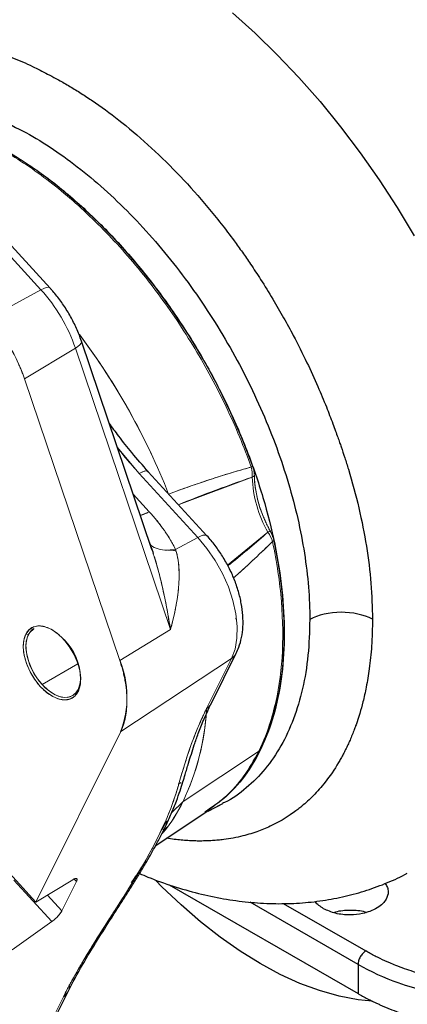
# Model space of a CAD drawing. Header units: inches. Extents: x 0.3 to 34.1, y 0.2 to 21.7.
# Tile 33 of 36: x 29.1 to 30.1, y 16.7 to 19.3. Entities that reach past the tile are written whole.
import ezdxf

# ---------------------------------------------------------------- set-up
doc = ezdxf.new("R2010")
doc.units = ezdxf.units.IN
doc.header["$MEASUREMENT"] = 0

msp = doc.modelspace()

# ---------------------------------------------------------------- linework, layer by layer
at = {"color": 144, "linetype": 'Continuous', "lineweight": 18}
for p, q in [((28.7924, 18.9751), (29.1153, 18.6225)), ((28.9748, 18.5457), (29.1153, 18.6225)), ((29.2081, 18.4652), (29.0712, 18.3822)), ((29.2081, 18.4652), (29.4642, 17.7073)), ((29.0712, 18.3822), (29.3273, 17.6242)), ((29.3209, 18.1987), (29.3795, 18.1278)), ((29.3795, 18.1278), (29.5375, 17.9552)), ((29.4871, 18.0436), (29.684, 18.1177)), ((29.3639, 18.0715), (29.4068, 18.0246)), ((29.4068, 18.0246), (29.3841, 18.0152)), ((29.396, 18.0202), (29.3997, 18.0204)), ((29.3979, 18.021), (29.4016, 18.0199)), ((29.4273, 17.9992), (29.4303, 18.0004)), ((29.7264, 17.9692), (29.6179, 17.8802)), ((29.4779, 17.9227), (29.5375, 17.9552)), ((29.5375, 17.9552), (29.4779, 17.9227)), ((29.4743, 17.9201), (29.4722, 17.9205)), ((29.6411, 17.7416), (29.6402, 17.7354)), ((29.0813, 17.6929), (29.0745, 17.6944)), ((29.3273, 17.6242), (29.4642, 17.7073)), ((29.1186, 17.5589), (29.2148, 17.6145)), ((29.6283, 17.6293), (29.33, 17.4321)), ((29.5612, 17.4942), (29.6283, 17.6293)), ((29.2157, 17.5403), (29.216, 17.5458)), ((29.33, 17.4321), (29.1021, 16.9731)), ((29.7011, 17.3786), (29.4981, 17.2444)), ((29.4862, 17.291), (29.4845, 17.291)), ((29.4655, 17.2125), (29.4981, 17.2444)), ((29.4981, 17.2444), (29.4675, 17.2145)), ((29.4441, 17.1694), (29.4401, 17.1683)), ((29.4401, 17.1683), (29.4441, 17.1694)), ((29.4477, 17.1698), (29.4411, 17.1579)), ((29.4519, 17.1797), (29.4477, 17.1698)), ((29.4522, 17.1716), (29.4494, 17.1708)), ((29.4494, 17.1708), (29.4522, 17.1716)), ((29.452, 17.1737), (29.4539, 17.1743)), ((29.0134, 17.07), (29.1021, 16.9731)), ((29.0428, 17.0319), (29.1449, 16.9204)), ((29.1021, 16.9731), (29.201, 17.0333)), ((29.2108, 17.0282), (29.172, 16.9499)), ((29.2108, 17.0282), (29.2046, 17.035)), ((29.172, 16.9499), (29.1333, 16.9921)), ((29.1449, 16.9204), (29.0383, 16.8447)), ((29.1759, 16.7182), (29.1088, 16.5831)), ((29.1759, 16.7182), (29.1883, 16.7323))]:
    msp.add_line(p, q, dxfattribs=at)
at = {"color": 7, "linetype": 'Continuous', "lineweight": 25}
for p, q in [((29.1401, 18.627), (28.8172, 18.9796)), ((29.414, 17.9231), (29.2246, 18.4838)), ((29.5623, 17.9597), (29.4043, 18.1323)), ((29.5741, 17.5085), (29.6412, 17.6436)), ((29.2224, 17.5727), (29.2224, 17.5768)), ((29.4866, 17.2923), (29.4924, 17.2956)), ((29.4243, 17.1257), (29.5652, 17.2195)), ((29.5658, 17.2183), (29.6046, 17.2385)), ((29.596, 17.2335), (29.5904, 17.2311)), ((29.4536, 17.1738), (29.4518, 17.1734)), ((29.212, 17.036), (29.212, 17.036)), ((29.4607, 17.0198), (29.9688, 16.7265)), ((29.9688, 16.8049), (29.9688, 16.7265)), ((29.1216, 16.5973), (29.1887, 16.7325))]:
    msp.add_line(p, q, dxfattribs=at)
at = {"color": 8, "linetype": 'Continuous', "lineweight": 25}
for p, q in [((29.9688, 16.8049), (29.6781, 16.9727)), ((29.7676, 16.9694), (29.9894, 16.8413))]:
    msp.add_line(p, q, dxfattribs=at)
at = {"color": 8, "linetype": 'Continuous', "lineweight": 25, "flags": 128}
msp.add_lwpolyline([(29.6311, 19.3684), (29.6919, 19.3137), (29.7516, 19.2555), (29.8099, 19.1939), (29.8667, 19.1292), (29.9217, 19.0617), (29.9747, 18.9915), (30.0256, 18.9189), (30.0741, 18.8442), (30.12, 18.7677)], dxfattribs=at)
at = {"color": 144, "linetype": 'Continuous', "lineweight": 18, "flags": 128}
for points in [[(29.6849, 18.1471), (29.6572, 18.2194), (29.6259, 18.2912), (29.5912, 18.3622), (29.5534, 18.4318), (29.5125, 18.4998), (29.4689, 18.5658), (29.4228, 18.6293), (29.3744, 18.69), (29.3241, 18.7476), (29.272, 18.8018), (29.2186, 18.8523), (29.164, 18.8987), (29.1086, 18.9409), (29.0527, 18.9786), (28.9966, 19.0115), (28.9406, 19.0396), (28.885, 19.0626), (28.8302, 19.0804)], [(29.1153, 18.6225), (29.1228, 18.6261), (29.1293, 18.6283), (29.1346, 18.629), (29.1385, 18.6282), (29.1401, 18.627)], [(29.1401, 18.627), (29.1385, 18.6282), (29.1346, 18.629), (29.1293, 18.6283), (29.1228, 18.6261), (29.1153, 18.6225)], [(29.2081, 18.4652), (29.215, 18.4698), (29.2202, 18.4743), (29.2235, 18.4783), (29.2248, 18.4819), (29.2246, 18.4838)], [(29.2246, 18.4838), (29.2248, 18.4819), (29.2235, 18.4783), (29.2202, 18.4743), (29.215, 18.4698), (29.2081, 18.4652)], [(29.4043, 18.1323), (29.4027, 18.1335), (29.3988, 18.1343), (29.3935, 18.1336), (29.387, 18.1314), (29.3795, 18.1278)], [(29.4068, 18.0246), (29.3913, 18.0171), (29.3831, 18.014)], [(29.5375, 17.9552), (29.545, 17.9588), (29.5515, 17.961), (29.5568, 17.9617), (29.5607, 17.9609), (29.5623, 17.9597)], [(29.5623, 17.9597), (29.5607, 17.9609), (29.5568, 17.9617), (29.5515, 17.961), (29.545, 17.9588), (29.5375, 17.9552)], [(29.6283, 17.6293), (29.6377, 17.6545), (29.6429, 17.6835), (29.6436, 17.7156), (29.64, 17.7499), (29.632, 17.7857), (29.6199, 17.822), (29.604, 17.858), (29.5846, 17.8928), (29.5623, 17.9254), (29.5375, 17.9552)], [(29.5375, 17.9552), (29.5623, 17.9254), (29.5846, 17.8928), (29.604, 17.858), (29.6199, 17.822), (29.632, 17.7857), (29.64, 17.7499), (29.6436, 17.7156), (29.6429, 17.6835), (29.6377, 17.6545), (29.6283, 17.6293)], [(29.7047, 17.3817), (29.7261, 17.4312), (29.7434, 17.4848), (29.7564, 17.5423), (29.7651, 17.6032), (29.7693, 17.6672), (29.7691, 17.734), (29.7645, 17.8031), (29.7555, 17.8742), (29.7421, 17.9468)], [(29.2157, 17.5403), (29.2069, 17.5281), (29.195, 17.5204), (29.1807, 17.5176), (29.1645, 17.5198), (29.1474, 17.5268), (29.1301, 17.5384), (29.1137, 17.554), (29.0987, 17.5727), (29.0862, 17.5937), (29.0765, 17.6158), (29.0703, 17.6381), (29.0679, 17.6593), (29.0693, 17.6783), (29.0745, 17.6944)], [(29.0745, 17.6944), (29.0833, 17.7065), (29.0952, 17.7142), (29.1095, 17.717), (29.1257, 17.7149), (29.1428, 17.7078), (29.1601, 17.6962), (29.1766, 17.6806), (29.1915, 17.6619), (29.2041, 17.6409), (29.2137, 17.6188), (29.2199, 17.5966), (29.2223, 17.5754), (29.2209, 17.5563), (29.2157, 17.5403)], [(29.1186, 17.5589), (29.1034, 17.5783), (29.0908, 17.6), (29.0815, 17.6229), (29.0762, 17.6455), (29.075, 17.6667), (29.0782, 17.6851), (29.0854, 17.6996), (29.0963, 17.7095), (29.0965, 17.7096)], [(29.0813, 17.6929), (29.0761, 17.6763), (29.0751, 17.6564), (29.0783, 17.6343), (29.0857, 17.6114), (29.0967, 17.5889), (29.1107, 17.5682), (29.127, 17.5505), (29.1445, 17.5368), (29.1622, 17.5279), (29.1791, 17.5242), (29.1943, 17.5262), (29.2068, 17.5335), (29.216, 17.5458)], [(29.0965, 17.7096), (29.0904, 17.7052), (29.0813, 17.6929)], [(29.2223, 17.5748), (29.2222, 17.572), (29.2191, 17.5536), (29.2119, 17.5391), (29.201, 17.5292), (29.187, 17.5245), (29.1708, 17.5254), (29.1534, 17.5317), (29.1356, 17.5431), (29.1186, 17.5589)], [(29.216, 17.5458), (29.2212, 17.5624), (29.2223, 17.5748)]]:
    msp.add_lwpolyline(points, dxfattribs=at)
at = {"color": 7, "linetype": 'Continuous', "lineweight": 25, "flags": 128}
msp.add_lwpolyline([(30.007, 16.7057), (29.9688, 16.7099), (29.9177, 16.7198), (29.8655, 16.7345), (29.8125, 16.7541), (29.7589, 16.7783), (29.705, 16.8072), (29.6512, 16.8405), (29.5976, 16.8781), (29.5446, 16.9198), (29.4924, 16.9653), (29.4412, 17.0145), (29.4247, 17.0314)], dxfattribs=at)
at = {"color": 144, "linetype": 'Continuous', "lineweight": 18}
for centre, radius, start, end in [((28.7821, 18.32), 0.4501, 18.8295, 42.2343), ((28.6282, 18.2311), 0.4681, 18.8295, 42.2343), ((27.7393, 17.3934), 1.8489, 21.5388, 36.8373), ((27.7402, 17.3939), 1.8479, 21.5346, 36.8045), ((30.005, 18.1291), 0.3212, 182.0301, 209.8356), ((30.005, 18.1291), 0.3212, 182.0301, 209.8356), ((30.0121, 18.1332), 0.3225, 182.032, 209.8336), ((29.0635, 17.5701), 0.159, 2.4053, 43.5887), ((29.6086, 17.6599), 0.0364, 302.8271, 333.4299), ((29.6086, 17.6599), 0.0364, 302.8277, 333.3781), ((29.0828, 17.5735), 0.1396, 1.3383, 23.699), ((29.0859, 17.5248), 0.2611, 339.1954, 22.3874), ((29.5415, 17.5248), 0.0364, 302.8277, 333.3781), ((28.89, 17.5319), 0.6726, 334.6916, 356.5511), ((28.8821, 17.5339), 0.6807, 334.83, 356.2385), ((29.3313, 17.5613), 0.4144, 311.6452, 334.3129), ((29.6905, 17.3948), 0.0193, 303.3286, 317.3956), ((29.0975, 17.4405), 0.446, 320.5899, 333.921), ((29.096, 17.4413), 0.4477, 321.3392, 333.9034), ((29.1563, 16.7485), 0.0361, 302.8054, 358.9998)]:
    msp.add_arc(centre, radius, start, end, dxfattribs=at)
at = {"color": 7, "linetype": 'Continuous', "lineweight": 25}
for points, knots in [([(28.4712, 19.1511), (28.4789, 19.1602), (28.4979, 19.1829), (28.5335, 19.2144), (28.5701, 19.2401), (28.6024, 19.2578), (28.6274, 19.2692), (28.6532, 19.2789), (28.6797, 19.2868), (28.7202, 19.2958), (28.7762, 19.3019), (28.8354, 19.2993), (28.8806, 19.2931), (28.9105, 19.2875), (28.9391, 19.2808), (28.9663, 19.2732), (28.992, 19.2651), (29.0161, 19.2566), (29.0494, 19.2437), (29.0884, 19.2266), (29.1273, 19.207), (29.1532, 19.193), (29.1706, 19.1833), (29.1857, 19.1747), (29.201, 19.1656), (29.2163, 19.1561), (29.2316, 19.1464), (29.2469, 19.1363), (29.281, 19.1131), (29.337, 19.0713), (29.4137, 19.0054), (29.4912, 18.9289), (29.5655, 18.8453), (29.6202, 18.7754), (29.6576, 18.7236), (29.6815, 18.6888), (29.7091, 18.647), (29.7389, 18.5987), (29.7681, 18.5484), (29.7991, 18.4913), (29.8302, 18.4295), (29.8595, 18.365), (29.8825, 18.3101), (29.8979, 18.2701), (29.9079, 18.2429), (29.914, 18.226), (29.9189, 18.2118), (29.9253, 18.1934), (29.9334, 18.1694), (29.9507, 18.1143), (29.9723, 18.0343), (29.9925, 17.9314), (30.0053, 17.8308), (30.0069, 17.7671), (30.0077, 17.7352)], [0, 0, 0, 0, 0.019517, 0.048686, 0.080246, 0.09601, 0.111686, 0.127273, 0.142771, 0.158178, 0.19628, 0.233795, 0.249341, 0.264073, 0.277992, 0.291098, 0.303392, 0.314876, 0.325548, 0.350718, 0.369772, 0.380137, 0.386996, 0.39413, 0.401266, 0.408404, 0.415544, 0.422685, 0.429828, 0.463511, 0.501813, 0.540136, 0.578467, 0.616793, 0.62957, 0.642345, 0.658827, 0.679329, 0.698538, 0.716457, 0.743657, 0.767229, 0.787177, 0.803505, 0.810615, 0.816732, 0.821858, 0.825991, 0.836728, 0.84786, 0.885833, 0.923856, 0.961915, 1, 1, 1, 1]), ([(29.0843, 19.041), (29.1337, 19.0125), (29.1831, 18.9784), (29.2799, 18.9003), (29.3274, 18.8563), (29.4187, 18.7599), (29.4625, 18.7077), (29.5446, 18.5969), (29.583, 18.5384), (29.6528, 18.4175), (29.6843, 18.355), (29.7392, 18.2285), (29.7626, 18.1645), (29.8004, 18.0373), (29.8148, 17.9741), (29.8341, 17.8511), (29.8389, 17.7913), (29.8389, 17.7343)], [0, 0, 0, 0, 0.125, 0.125, 0.25, 0.25, 0.375, 0.375, 0.5, 0.5, 0.625, 0.625, 0.75, 0.75, 0.875, 0.875, 1, 1, 1, 1]), ([(29.0181, 18.9999), (29.0509, 18.9795), (29.1165, 18.9387), (29.2133, 18.8598), (29.3067, 18.7695), (29.3952, 18.668), (29.4772, 18.5573), (29.5514, 18.4394), (29.6164, 18.3162), (29.6713, 18.1898), (29.7149, 18.0625), (29.7466, 17.9363), (29.7658, 17.8134), (29.7723, 17.696), (29.7658, 17.5861), (29.7466, 17.4855), (29.7149, 17.3958), (29.6711, 17.3191), (29.6189, 17.2572), (29.5768, 17.2289), (29.5569, 17.2155)], [0, 0, 0, 0, 0.055891, 0.111781, 0.167672, 0.223563, 0.279453, 0.335344, 0.391235, 0.447125, 0.503016, 0.558907, 0.614797, 0.670688, 0.726579, 0.78247, 0.83836, 0.894251, 0.950142, 1, 1, 1, 1]), ([(29.2246, 18.4838), (29.2225, 18.4898), (29.2164, 18.5069), (29.2039, 18.5346), (29.1865, 18.5661), (29.1667, 18.5954), (29.1507, 18.6153), (29.1417, 18.6252), (29.1401, 18.627)], [0, 0, 0, 0, 0.115402, 0.328528, 0.541296, 0.754258, 0.956661, 1, 1, 1, 1]), ([(29.4043, 18.1323), (29.3893, 18.1493), (29.3616, 18.1806), (29.3273, 18.2246), (29.3077, 18.2513), (29.2992, 18.2629)], [0, 0, 0, 0, 0.403033, 0.740933, 1, 1, 1, 1]), ([(29.6412, 17.6436), (29.6435, 17.6488), (29.6496, 17.6622), (29.6559, 17.6857), (29.6596, 17.7144), (29.6593, 17.745), (29.6552, 17.7772), (29.6474, 17.8099), (29.6361, 17.8426), (29.6217, 17.8745), (29.6043, 17.9051), (29.5846, 17.934), (29.5697, 17.9512), (29.5623, 17.9597)], [0, 0, 0, 0, 0.057088, 0.145966, 0.237424, 0.331877, 0.427893, 0.524054, 0.61985, 0.715284, 0.810559, 0.905965, 1, 1, 1, 1]), ([(29.4119, 17.9295), (29.4121, 17.9291), (29.4141, 17.9241), (29.416, 17.9178), (29.4177, 17.912)], [0, 0, 0, 0, 0.084072, 1, 1, 1, 1]), ([(29.1884, 16.7321), (29.2009, 16.7558), (29.2244, 16.8005), (29.2655, 16.8678), (29.3028, 16.9267), (29.3346, 16.9762), (29.3599, 17.0159), (29.38, 17.0482), (29.3959, 17.0749), (29.4097, 17.099), (29.4235, 17.1239), (29.4373, 17.1499), (29.4523, 17.1801), (29.4667, 17.2117), (29.4797, 17.2435), (29.4897, 17.2719), (29.4971, 17.2956), (29.503, 17.3151), (29.508, 17.3318), (29.5135, 17.3501), (29.5201, 17.3718), (29.5285, 17.3983), (29.5392, 17.4286), (29.5535, 17.4652), (29.5667, 17.4932), (29.5738, 17.5081)], [0, 0, 0, 0, 0.088377, 0.166284, 0.23324, 0.28905, 0.333514, 0.367007, 0.399263, 0.425445, 0.450001, 0.486025, 0.521494, 0.563927, 0.609517, 0.649627, 0.683969, 0.712615, 0.73563, 0.759838, 0.798367, 0.836746, 0.883145, 0.937567, 1, 1, 1, 1]), ([(29.4538, 17.1922), (29.4526, 17.1898), (29.4489, 17.1823), (29.4447, 17.1759), (29.4418, 17.1715)], [0, 0, 0, 0, 0.317041, 1, 1, 1, 1]), ([(29.3809, 17.05), (29.3883, 17.0468), (29.4182, 17.0337), (29.471, 17.0155), (29.5389, 16.9957), (29.6064, 16.9814), (29.6732, 16.9722), (29.739, 16.9681), (29.8033, 16.9692), (29.8659, 16.9752), (29.9265, 16.9861), (29.9851, 17.0016), (30.0411, 17.0221), (30.0798, 17.0386), (30.099, 17.0495), (30.1012, 17.0507)], [0, 0, 0, 0, 0.030914, 0.124278, 0.216919, 0.308531, 0.398839, 0.487645, 0.574847, 0.660453, 0.74456, 0.827342, 0.909022, 0.989858, 1, 1, 1, 1]), ([(30.0421, 17.0231), (30.0442, 17.0196), (30.0487, 17.0123), (30.0509, 16.9979), (30.0468, 16.9828), (30.0355, 16.9683), (30.0208, 16.9569), (30.0019, 16.9479), (29.9777, 16.9409), (29.9523, 16.9379), (29.9275, 16.9391), (29.9018, 16.9433), (29.8863, 16.9505), (29.8762, 16.9551)], [0, 0, 0, 0, 0.0673756, 0.1419292, 0.2619602, 0.3393023, 0.428036, 0.5167499, 0.5940853, 0.7141427, 0.7886909, 0.8612883, 1, 1, 1, 1]), ([(29.8762, 16.9551), (29.8673, 16.9609), (29.8581, 16.9669), (29.8541, 16.9745), (29.8539, 16.9749)], [0, 0, 0, 0, 0.950713, 1, 1, 1, 1]), ([(29.9035, 16.9446), (29.9054, 16.9454), (29.9181, 16.9505), (29.9481, 16.9518), (29.9775, 16.9507), (29.9897, 16.9458), (29.991, 16.9452)], [0, 0, 0, 0, 0.074524, 0.51088, 0.947235, 1, 1, 1, 1]), ([(29.9894, 16.8413), (29.9867, 16.8397), (29.984, 16.8374), (29.979, 16.832), (29.9767, 16.8289), (29.9729, 16.8221), (29.9713, 16.8186), (29.9693, 16.8115), (29.9688, 16.8081), (29.9688, 16.8049)], [0, 0, 0, 0, 0.25, 0.25, 0.5, 0.5, 0.75, 0.75, 1, 1, 1, 1]), ([(30.8083, 16.841), (30.8059, 16.8397), (30.8005, 16.8368), (30.7913, 16.832), (30.7802, 16.8265), (30.7639, 16.8188), (30.745, 16.8105), (30.7224, 16.8015), (30.7039, 16.7948), (30.6875, 16.7893), (30.6627, 16.7814), (30.6236, 16.7706), (30.5692, 16.7591), (30.5121, 16.7507), (30.462, 16.7462), (30.4226, 16.7446), (30.393, 16.7442), (30.365, 16.7447), (30.3381, 16.7459), (30.3088, 16.7479), (30.2704, 16.7518), (30.2211, 16.7593), (30.1677, 16.7708), (30.1256, 16.7827), (30.0936, 16.7935), (30.0725, 16.8015), (30.0506, 16.8105), (30.032, 16.819), (30.0146, 16.8276), (30.0016, 16.8344), (29.9934, 16.8391), (29.9894, 16.8413)], [0, 0, 0, 0, 0.010703, 0.0239884, 0.0399107, 0.0585563, 0.0922455, 0.1170913, 0.1480404, 0.163485, 0.1789203, 0.2407177, 0.3049196, 0.3691079, 0.4345679, 0.4725966, 0.5000461, 0.5328292, 0.5655276, 0.5898699, 0.6309936, 0.695603, 0.7593592, 0.8211515, 0.8520174, 0.8829486, 0.9052469, 0.9414701, 0.9618148, 0.9813495, 1, 1, 1, 1]), ([(30.8289, 16.804), (30.7928, 16.7843), (30.7521, 16.7667), (30.6516, 16.7327), (30.5868, 16.7182), (30.4783, 16.7053), (30.4359, 16.7028), (30.3723, 16.7029), (30.3512, 16.7036), (30.2966, 16.707), (30.2633, 16.7107), (30.1789, 16.7245), (30.129, 16.7371), (30.0404, 16.7681), (30.0029, 16.7852), (29.9688, 16.8049)], [-0.001964, -0.001964, -0.001964, -0.001964, 0.233262, 0.233262, 0.493546, 0.493546, 0.656223, 0.656223, 0.757897, 0.757897, 0.961243, 0.961243, 1.286598, 1.286598, 1.5165, 1.5165, 1.5165, 1.5165]), ([(29.9688, 16.7265), (29.9713, 16.725), (29.9764, 16.7221), (29.9843, 16.7178), (29.9922, 16.7136), (30.0003, 16.7095), (30.0085, 16.7054), (30.0168, 16.7015), (30.0252, 16.6976), (30.0337, 16.6938), (30.0424, 16.6901), (30.0512, 16.6865), (30.0734, 16.6776), (30.1102, 16.6646), (30.1636, 16.6496), (30.2192, 16.6376), (30.2766, 16.6287), (30.3351, 16.6229), (30.3943, 16.6204), (30.4537, 16.6211), (30.5127, 16.6251), (30.5707, 16.6323), (30.6273, 16.6426), (30.682, 16.656), (30.7227, 16.6687), (30.7506, 16.6788), (30.767, 16.6851), (30.7831, 16.6918), (30.7987, 16.6987), (30.8141, 16.7059), (30.824, 16.711), (30.8289, 16.7135)], [0, 0, 0, 0, 0.0113913, 0.0227675, 0.034132, 0.0454882, 0.0568395, 0.0681893, 0.079541, 0.090898, 0.1022636, 0.1136413, 0.1250345, 0.1875233, 0.2500236, 0.3125124, 0.3750127, 0.4375015, 0.5000018, 0.5624906, 0.6249909, 0.6874797, 0.74998, 0.8124688, 0.8749691, 0.8958409, 0.9166714, 0.9374817, 0.9582926, 0.9791251, 1, 1, 1, 1])]:
    msp.add_open_spline(points, degree=3, knots=knots, dxfattribs=at)
at = {"color": 8, "linetype": 'Continuous', "lineweight": 25}
for points, knots in [([(28.5553, 19.0952), (28.5908, 19.1113), (28.6632, 19.1441), (28.7941, 19.1467), (28.9361, 19.1169), (29.0349, 19.0663), (29.0843, 19.041)], [0, 0, 0, 0, 0.2428815, 0.4952544, 0.7476272, 1, 1, 1, 1]), ([(30.0077, 17.7352), (30.0072, 17.7108), (30.0063, 17.665), (29.9999, 17.6042), (29.9917, 17.5543), (29.9828, 17.5144), (29.9744, 17.4837), (29.9676, 17.4624), (29.9628, 17.4488), (29.9602, 17.4417), (29.9572, 17.4336), (29.9531, 17.4233), (29.9473, 17.4095), (29.9414, 17.3963), (29.9353, 17.3837), (29.9291, 17.3716), (29.9228, 17.36), (29.9075, 17.3335), (29.8837, 17.2987), (29.85, 17.2604), (29.8279, 17.2399), (29.8166, 17.2306), (29.8154, 17.2296), (29.8139, 17.2283), (29.8093, 17.2247), (29.8001, 17.2175), (29.7843, 17.2063), (29.7626, 17.1927), (29.7346, 17.1778), (29.6996, 17.163), (29.6568, 17.1498), (29.6199, 17.1428), (29.5923, 17.1397), (29.5769, 17.1385), (29.561, 17.1377), (29.5446, 17.1374), (29.5278, 17.1377), (29.5104, 17.1385), (29.4926, 17.1399), (29.4736, 17.1418), (29.4604, 17.144), (29.4535, 17.1451)], [0, 0, 0, 0, 0.062497, 0.117158, 0.163979, 0.20296, 0.234101, 0.257401, 0.269729, 0.277646, 0.280474, 0.296258, 0.311739, 0.326917, 0.341791, 0.356361, 0.370629, 0.384593, 0.455953, 0.511926, 0.560594, 0.561994, 0.563854, 0.566175, 0.568955, 0.584677, 0.607757, 0.638195, 0.675991, 0.721141, 0.773645, 0.833499, 0.850447, 0.867723, 0.885328, 0.903262, 0.921525, 0.940117, 0.959037, 0.978288, 1, 1, 1, 1]), ([(29.8389, 17.7343), (29.838, 17.7016), (29.8361, 17.6363), (29.8208, 17.5468), (29.7965, 17.465), (29.7628, 17.3926), (29.7204, 17.33), (29.6689, 17.2797), (29.6298, 17.2495), (29.6061, 17.2397), (29.6044, 17.239)], [0, 0, 0, 0, 0.1411997, 0.2823994, 0.4235992, 0.5647989, 0.7059986, 0.8471983, 0.988398, 1, 1, 1, 1])]:
    msp.add_open_spline(points, degree=3, knots=knots, dxfattribs=at)
at = {"color": 144, "linetype": 'Continuous', "lineweight": 18}
for points, knots in [([(29.6813, 18.1447), (29.6619, 18.1991), (29.6393, 18.2534), (29.5885, 18.3603), (29.5602, 18.4129), (29.4989, 18.515), (29.4658, 18.5644), (29.3957, 18.6588), (29.3586, 18.7037), (29.2817, 18.7878), (29.2418, 18.8269), (29.1602, 18.8981), (29.1185, 18.9303), (29.0346, 18.9869), (28.9923, 19.0113), (28.9083, 19.0515), (28.8667, 19.0674), (28.8259, 19.0788)], [0, 0, 0, 0, 0.125, 0.125, 0.25, 0.25, 0.375, 0.375, 0.5, 0.5, 0.625, 0.625, 0.75, 0.75, 0.875, 0.875, 1, 1, 1, 1]), ([(28.8259, 19.0788), (28.8667, 19.0674), (28.9083, 19.0515), (28.9923, 19.0113), (29.0346, 18.9869), (29.1185, 18.9303), (29.1602, 18.8981), (29.2418, 18.8269), (29.2817, 18.7878), (29.3586, 18.7037), (29.3957, 18.6588), (29.4658, 18.5644), (29.4989, 18.515), (29.5602, 18.4129), (29.5885, 18.3603), (29.6393, 18.2534), (29.6619, 18.1991), (29.6813, 18.1447)], [0, 0, 0, 0, 0.125, 0.125, 0.25, 0.25, 0.375, 0.375, 0.5, 0.5, 0.625, 0.625, 0.75, 0.75, 0.875, 0.875, 1, 1, 1, 1]), ([(29.6849, 18.1471), (29.6719, 18.1815), (29.6456, 18.251), (29.5962, 18.355), (29.5391, 18.4589), (29.4742, 18.5605), (29.4022, 18.6581), (29.3248, 18.749), (29.2432, 18.8318), (29.1591, 18.9043), (29.0869, 18.9582), (29.0431, 18.9836), (29.028, 18.9923)], [0, 0, 0, 0, 0.098699, 0.199617, 0.30261, 0.408667, 0.515619, 0.623289, 0.73095, 0.837903, 0.943967, 1, 1, 1, 1]), ([(28.9748, 18.5457), (28.9762, 18.5441), (28.9792, 18.5409), (28.9835, 18.5359), (28.9878, 18.5308), (28.9921, 18.5256), (28.9963, 18.5204), (29.0004, 18.515), (29.0079, 18.505), (29.0185, 18.4899), (29.0314, 18.4692), (29.0433, 18.4478), (29.0522, 18.4296), (29.0587, 18.415), (29.0632, 18.4041), (29.0674, 18.3932), (29.0699, 18.3858), (29.0712, 18.3822)], [0, 0, 0, 0, 0.035492, 0.070933, 0.106342, 0.141743, 0.177156, 0.212605, 0.248111, 0.374032, 0.500006, 0.625927, 0.751902, 0.813975, 0.875938, 0.937907, 1, 1, 1, 1]), ([(29.3795, 18.1278), (29.3674, 18.1413), (29.3475, 18.1635), (29.3292, 18.1866), (29.322, 18.1957)], [0, 0, 0, 0, 0.605617, 1, 1, 1, 1]), ([(29.6813, 18.1447), (29.6627, 18.1397), (29.644, 18.1343), (29.6069, 18.123), (29.5884, 18.1171), (29.5328, 18.0987), (29.4959, 18.0857), (29.4591, 18.0722)], [0, 0, 0, 0, 0.25, 0.25, 0.5, 0.5, 1, 1, 1, 1]), ([(29.4591, 18.0722), (29.4687, 18.0757), (29.4875, 18.0825), (29.5151, 18.0924), (29.5418, 18.1016), (29.5675, 18.1103), (29.5922, 18.1183), (29.6159, 18.1258), (29.6386, 18.1327), (29.6603, 18.139), (29.6744, 18.1428), (29.6813, 18.1447)], [0, 0, 0, 0, 0.129717, 0.254768, 0.375159, 0.490894, 0.60198, 0.708425, 0.810237, 0.907425, 1, 1, 1, 1]), ([(29.6898, 18.1217), (29.6897, 18.1227), (29.6897, 18.1247), (29.6894, 18.1278), (29.6891, 18.1309), (29.6885, 18.1344), (29.6876, 18.1384), (29.6864, 18.1427), (29.6854, 18.1456), (29.6849, 18.1471)], [0, 0, 0, 0, 0.124945, 0.249642, 0.374527, 0.500035, 0.66712, 0.833428, 1, 1, 1, 1]), ([(29.3795, 18.1278), (29.3849, 18.1302), (29.3957, 18.1351), (29.4034, 18.1351), (29.4041, 18.1323), (29.4042, 18.1321)], [0, 0, 0, 0, 0.487823, 0.97468, 1, 1, 1, 1]), ([(29.487, 18.0441), (29.5152, 18.0554), (29.5806, 18.0816), (29.6465, 18.1046), (29.684, 18.1177)], [0, 0, 0, 0, 0.431566, 1, 1, 1, 1]), ([(29.7323, 17.9727), (29.7312, 17.9748), (29.729, 17.9788), (29.7258, 17.985), (29.7228, 17.9911), (29.7199, 17.9974), (29.7171, 18.0036), (29.7126, 18.0142), (29.7068, 18.0292), (29.7007, 18.0485), (29.6959, 18.0676), (29.693, 18.0833), (29.6913, 18.0955), (29.6904, 18.1044), (29.6899, 18.1132), (29.6898, 18.1189), (29.6898, 18.1217)], [0, 0, 0, 0, 0.041366, 0.082659, 0.123916, 0.165177, 0.206481, 0.247867, 0.373905, 0.500006, 0.626045, 0.752145, 0.814164, 0.876059, 0.93796, 1, 1, 1, 1]), ([(29.4779, 17.9227), (29.4697, 17.9395), (29.4595, 17.9568), (29.4356, 17.9911), (29.4219, 18.0082), (29.4068, 18.0246)], [0, 0, 0, 0, 0.5, 0.5, 1, 1, 1, 1]), ([(29.4068, 18.0246), (29.4087, 18.0226), (29.4125, 18.0184), (29.4179, 18.0122), (29.4232, 18.0059), (29.4284, 17.9996), (29.4334, 17.9932), (29.4383, 17.9868), (29.443, 17.9804), (29.4491, 17.9719), (29.4563, 17.9612), (29.4642, 17.9483), (29.4715, 17.9355), (29.4758, 17.9269), (29.4779, 17.9227)], [0, 0, 0, 0, 0.064722, 0.129151, 0.193313, 0.257232, 0.320935, 0.384447, 0.447794, 0.511002, 0.636084, 0.759123, 0.880348, 1, 1, 1, 1]), ([(29.7264, 17.9692), (29.6933, 17.9407), (29.6576, 17.91), (29.6213, 17.8809), (29.6186, 17.8788)], [0, 0, 0, 0, 0.926973, 1, 1, 1, 1]), ([(29.7421, 17.9468), (29.7419, 17.9478), (29.7414, 17.95), (29.7405, 17.9531), (29.7396, 17.9561), (29.7386, 17.9589), (29.7376, 17.9616), (29.7365, 17.9642), (29.7354, 17.9665), (29.7344, 17.9687), (29.7333, 17.9708), (29.7326, 17.9721), (29.7323, 17.9727)], [0, 0, 0, 0, 0.125622, 0.24567, 0.359974, 0.468397, 0.571055, 0.668128, 0.759655, 0.845512, 0.925639, 1, 1, 1, 1]), ([(29.7421, 17.9468), (29.7419, 17.9478), (29.7414, 17.95), (29.7405, 17.9533), (29.7394, 17.9565), (29.7381, 17.9602), (29.7365, 17.9642), (29.7345, 17.9685), (29.733, 17.9713), (29.7323, 17.9727)], [0, 0, 0, 0, 0.12487, 0.249537, 0.374442, 0.50002, 0.667023, 0.833337, 1, 1, 1, 1]), ([(29.4779, 17.9227), (29.4678, 17.9218), (29.4475, 17.92), (29.4246, 17.9257), (29.4111, 17.9331), (29.4086, 17.9399), (29.4082, 17.9412)], [0, 0, 0, 0, 0.308248, 0.616352, 0.924449, 1, 1, 1, 1]), ([(29.4082, 17.9411), (29.4087, 17.9398), (29.4111, 17.9331), (29.4246, 17.9257), (29.4475, 17.92), (29.4678, 17.9218), (29.4779, 17.9227)], [0, 0, 0, 0, 0.0726591, 0.3817293, 0.6907981, 1, 1, 1, 1]), ([(29.4642, 17.7073), (29.4612, 17.7254), (29.4554, 17.7603), (29.4448, 17.8117), (29.4329, 17.8608), (29.4213, 17.9027), (29.4123, 17.9275), (29.4089, 17.9368)], [0, 0, 0, 0, 0.233529, 0.450816, 0.665889, 0.874499, 1, 1, 1, 1]), ([(29.6338, 17.8464), (29.6369, 17.8491), (29.6725, 17.8802), (29.707, 17.9136), (29.7386, 17.9442)], [0, 0, 0, 0, 0.086621, 1, 1, 1, 1]), ([(29.7386, 17.9442), (29.7202, 17.9263), (29.6857, 17.8929), (29.6503, 17.8612), (29.6338, 17.8464)], [0, 0, 0, 0, 0.53274, 1, 1, 1, 1]), ([(29.7386, 17.9442), (29.7502, 17.8892), (29.7582, 17.8352), (29.7668, 17.7306), (29.7674, 17.6801), (29.761, 17.5839), (29.7541, 17.5383), (29.7329, 17.4534), (29.7187, 17.4142), (29.7011, 17.3786)], [0, 0, 0, 0, 0.25, 0.25, 0.5, 0.5, 0.75, 0.75, 1, 1, 1, 1]), ([(29.7011, 17.3786), (29.7187, 17.4142), (29.7329, 17.4534), (29.7541, 17.5383), (29.761, 17.5839), (29.7674, 17.6801), (29.7668, 17.7306), (29.7582, 17.8352), (29.7502, 17.8892), (29.7386, 17.9442)], [0, 0, 0, 0, 0.25, 0.25, 0.5, 0.5, 0.75, 0.75, 1, 1, 1, 1]), ([(29.7047, 17.3817), (29.706, 17.3844), (29.7087, 17.3899), (29.7126, 17.3982), (29.7163, 17.4067), (29.7199, 17.4152), (29.7234, 17.4239), (29.7268, 17.4328), (29.73, 17.4417), (29.7331, 17.4508), (29.7361, 17.4599), (29.739, 17.4692), (29.7417, 17.4787), (29.7444, 17.4882), (29.7515, 17.5159), (29.7611, 17.5635), (29.7687, 17.6342), (29.7707, 17.7087), (29.7678, 17.7678), (29.764, 17.8092), (29.7615, 17.8317), (29.7585, 17.8544), (29.7551, 17.8772), (29.7512, 17.9003), (29.747, 17.9234), (29.7437, 17.939), (29.7421, 17.9468)], [0, 0, 0, 0, 0.019125, 0.038231, 0.057323, 0.076404, 0.095476, 0.114543, 0.133609, 0.152676, 0.171749, 0.19083, 0.209924, 0.229032, 0.248159, 0.374073, 0.500002, 0.625917, 0.751846, 0.787348, 0.822797, 0.858215, 0.893623, 0.929042, 0.964494, 1, 1, 1, 1]), ([(29.4169, 17.9123), (29.4196, 17.9046), (29.43, 17.8744), (29.4466, 17.8059), (29.4575, 17.745), (29.4642, 17.7073)], [0, 0, 0, 0, 0.116171, 0.453334, 1, 1, 1, 1]), ([(29.4786, 17.9186), (29.476, 17.9194), (29.4685, 17.9218), (29.4618, 17.921), (29.4574, 17.9206)], [0, 0, 0, 0, 0.339914, 1, 1, 1, 1]), ([(29.4779, 17.9227), (29.4784, 17.9209), (29.4795, 17.9174), (29.481, 17.9119), (29.4823, 17.9062), (29.4834, 17.9003), (29.4844, 17.8941), (29.4853, 17.8878), (29.486, 17.8812), (29.4871, 17.8686), (29.4876, 17.8487), (29.4862, 17.8221), (29.483, 17.7939), (29.4792, 17.7709), (29.4754, 17.7523), (29.4723, 17.7386), (29.4686, 17.7234), (29.4657, 17.7128), (29.4642, 17.7073)], [0, 0, 0, 0, 0.027227, 0.055161, 0.083816, 0.113208, 0.143348, 0.17425, 0.205925, 0.238384, 0.356144, 0.486095, 0.606597, 0.741636, 0.796517, 0.857858, 0.925678, 1, 1, 1, 1]), ([(29.4642, 17.7073), (29.475, 17.7458), (29.4828, 17.7847), (29.4874, 17.8397), (29.4878, 17.8575), (29.4854, 17.8915), (29.4826, 17.9078), (29.4779, 17.9227)], [0, 0, 0, 0, 0.5, 0.5, 0.75, 0.75, 1, 1, 1, 1]), ([(29.2157, 17.5403), (29.216, 17.541), (29.2168, 17.5426), (29.2178, 17.5451), (29.2187, 17.5476), (29.2195, 17.5503), (29.2206, 17.5546), (29.2217, 17.5607), (29.2224, 17.569), (29.2224, 17.578), (29.2212, 17.5907), (29.2178, 17.6075), (29.2106, 17.6281), (29.2008, 17.6478), (29.1894, 17.6655), (29.1767, 17.681), (29.163, 17.6943), (29.1482, 17.7053), (29.1326, 17.7132), (29.1173, 17.7173), (29.1054, 17.7172), (29.0968, 17.715), (29.0911, 17.7125), (29.0859, 17.709), (29.0819, 17.7053), (29.0789, 17.7015), (29.0765, 17.6981), (29.0752, 17.6956), (29.0745, 17.6944)], [0, 0, 0, 0, 0.011673, 0.023324, 0.03497, 0.046627, 0.058309, 0.08919, 0.120101, 0.15227, 0.184469, 0.250118, 0.315768, 0.380053, 0.441772, 0.500003, 0.558234, 0.619953, 0.684238, 0.749887, 0.815537, 0.847705, 0.879904, 0.910785, 0.941696, 0.961136, 0.980547, 1, 1, 1, 1]), ([(29.0745, 17.6944), (29.0742, 17.6936), (29.0734, 17.692), (29.0724, 17.6895), (29.0715, 17.687), (29.0707, 17.6843), (29.0696, 17.6801), (29.0685, 17.6739), (29.0678, 17.6656), (29.0679, 17.6567), (29.069, 17.6439), (29.0725, 17.6271), (29.0797, 17.6065), (29.0894, 17.5868), (29.1009, 17.5691), (29.1135, 17.5536), (29.1272, 17.5403), (29.142, 17.5294), (29.1576, 17.5214), (29.173, 17.5173), (29.1848, 17.5174), (29.1934, 17.5196), (29.1991, 17.5222), (29.2043, 17.5256), (29.2083, 17.5294), (29.2114, 17.5331), (29.2137, 17.5365), (29.215, 17.539), (29.2157, 17.5403)], [0, 0, 0, 0, 0.011673, 0.023324, 0.03497, 0.046627, 0.058309, 0.08919, 0.120101, 0.15227, 0.184469, 0.250118, 0.315768, 0.380053, 0.441772, 0.500003, 0.558234, 0.619953, 0.684238, 0.749887, 0.815537, 0.847705, 0.879904, 0.910785, 0.941696, 0.961136, 0.980547, 1, 1, 1, 1]), ([(29.3273, 17.6242), (29.3281, 17.622), (29.3296, 17.6174), (29.3317, 17.6106), (29.3337, 17.6039), (29.3355, 17.5971), (29.3372, 17.5904), (29.3388, 17.5837), (29.3402, 17.577), (29.3429, 17.5635), (29.3458, 17.5435), (29.3473, 17.5177), (29.3465, 17.4933), (29.3438, 17.4744), (29.3406, 17.4603), (29.3376, 17.4503), (29.3341, 17.4409), (29.3314, 17.435), (29.33, 17.4321)], [0, 0, 0, 0, 0.030957, 0.061849, 0.092697, 0.123524, 0.154352, 0.185204, 0.216102, 0.247068, 0.373518, 0.500011, 0.626461, 0.752954, 0.814797, 0.876466, 0.938141, 1, 1, 1, 1]), ([(29.5734, 17.5085), (29.573, 17.5074), (29.5711, 17.5014), (29.5657, 17.4974), (29.5612, 17.4942)], [0, 0, 0, 0, 0.18561, 1, 1, 1, 1]), ([(29.1759, 16.7182), (29.1772, 16.7208), (29.1799, 16.7261), (29.184, 16.7343), (29.1884, 16.7426), (29.193, 16.7511), (29.1977, 16.7599), (29.2056, 16.7742), (29.2174, 16.7947), (29.233, 16.8212), (29.2497, 16.8487), (29.2662, 16.8753), (29.2841, 16.9035), (29.3019, 16.9315), (29.3204, 16.9604), (29.3353, 16.9837), (29.3471, 17.0023), (29.3587, 17.0208), (29.3893, 17.0708), (29.4233, 17.1317), (29.4531, 17.1953), (29.4665, 17.229), (29.4739, 17.2508), (29.4782, 17.2644), (29.4828, 17.2791), (29.4885, 17.2983), (29.4965, 17.3251), (29.5053, 17.354), (29.5144, 17.3816), (29.5219, 17.403), (29.5301, 17.4244), (29.5378, 17.4433), (29.5445, 17.4586), (29.5499, 17.4705), (29.5554, 17.4823), (29.5593, 17.4903), (29.5612, 17.4942)], [0, 0, 0, 0, 0.010057, 0.020252, 0.030588, 0.041067, 0.05169, 0.062461, 0.092876, 0.125034, 0.154937, 0.187671, 0.215919, 0.250318, 0.281644, 0.312964, 0.328619, 0.344272, 0.375563, 0.500365, 0.563289, 0.624972, 0.64279, 0.66065, 0.68744, 0.710806, 0.749982, 0.812512, 0.845197, 0.874983, 0.907063, 0.93748, 0.953617, 0.969412, 0.98487, 1, 1, 1, 1]), ([(29.1759, 16.7182), (29.1921, 16.7509), (29.2118, 16.7858), (29.2681, 16.8796), (29.3076, 16.9401), (29.4057, 17.0946), (29.4515, 17.1819), (29.4947, 17.3152), (29.5083, 17.3732), (29.5447, 17.4594), (29.5524, 17.4765), (29.5612, 17.4942)], [-6.874822, -6.874822, -6.874822, -6.874822, -6.015469, -6.015469, -4.640505, -4.640505, -2.440562, -2.440562, -0.466268, -0.466268, 0, 0, 0, 0]), ([(29.7011, 17.3786), (29.6884, 17.3559), (29.6631, 17.3106), (29.6157, 17.2565), (29.5786, 17.2299), (29.5607, 17.2171)], [0, 0, 0, 0, 0.341456, 0.682913, 1, 1, 1, 1]), ([(29.5625, 17.2189), (29.5811, 17.2322), (29.6191, 17.2593), (29.6669, 17.314), (29.6921, 17.3592), (29.7047, 17.3817)], [0, 0, 0, 0, 0.327435, 0.665126, 1, 1, 1, 1]), ([(29.5647, 17.2203), (29.5812, 17.2321), (29.6169, 17.2577), (29.663, 17.3106), (29.6884, 17.356), (29.7011, 17.3786)], [0, 0, 0, 0, 0.299877, 0.649938, 1, 1, 1, 1]), ([(29.3586, 17.0256), (29.3602, 17.0278), (29.3702, 17.0415), (29.3787, 17.0553), (29.3858, 17.0669)], [0, 0, 0, 0, 0.160858, 1, 1, 1, 1]), ([(29.382, 17.0602), (29.3762, 17.051), (29.3688, 17.0395), (29.3603, 17.0279), (29.3586, 17.0255)], [0, 0, 0, 0, 0.793206, 1, 1, 1, 1]), ([(29.201, 17.0333), (29.2015, 17.0336), (29.2026, 17.0342), (29.204, 17.035), (29.2053, 17.0356), (29.2065, 17.0361), (29.2075, 17.0364), (29.2084, 17.0366), (29.2092, 17.0367), (29.2099, 17.0368), (29.2105, 17.0367), (29.211, 17.0366), (29.2116, 17.0363), (29.2123, 17.0357), (29.2127, 17.0344), (29.2125, 17.0326), (29.212, 17.0306), (29.2112, 17.029), (29.2108, 17.0282)], [0, 0, 0, 0, 0.0559619, 0.1098295, 0.1616028, 0.2112818, 0.2588663, 0.3043563, 0.3477519, 0.3890531, 0.4282597, 0.465372, 0.50039, 0.6042113, 0.7060783, 0.8059955, 0.9039677, 1, 1, 1, 1]), ([(29.201, 17.0333), (29.2015, 17.0336), (29.2024, 17.0341), (29.2037, 17.0348), (29.2049, 17.0354), (29.2061, 17.0359), (29.2077, 17.0365), (29.2097, 17.0369), (29.2115, 17.0366), (29.2125, 17.0354), (29.2127, 17.0338), (29.2124, 17.032), (29.2118, 17.0302), (29.2112, 17.0289), (29.2108, 17.0282)], [0, 0, 0, 0, 0.048504, 0.096651, 0.144688, 0.192866, 0.241432, 0.370745, 0.500254, 0.629501, 0.758947, 0.839446, 0.91941, 1, 1, 1, 1]), ([(29.172, 16.9499), (29.1717, 16.9495), (29.1712, 16.9485), (29.1704, 16.947), (29.1694, 16.9454), (29.1682, 16.9438), (29.167, 16.942), (29.1656, 16.9402), (29.1641, 16.9384), (29.1625, 16.9365), (29.1606, 16.9344), (29.1583, 16.932), (29.1555, 16.9292), (29.1522, 16.9262), (29.1486, 16.9231), (29.1462, 16.9213), (29.1449, 16.9204)], [0, 0, 0, 0, 0.053143, 0.106886, 0.16123, 0.216176, 0.271724, 0.327876, 0.384633, 0.441994, 0.499962, 0.579726, 0.669616, 0.769628, 0.879758, 1, 1, 1, 1]), ([(29.172, 16.9499), (29.1718, 16.9495), (29.1713, 16.9487), (29.1705, 16.9473), (29.1697, 16.9459), (29.1687, 16.9445), (29.1671, 16.9422), (29.1646, 16.9389), (29.1609, 16.9347), (29.1569, 16.9305), (29.1532, 16.9271), (29.1501, 16.9243), (29.1474, 16.9222), (29.1458, 16.921), (29.1449, 16.9204)], [0, 0, 0, 0, 0.048439, 0.096522, 0.144501, 0.192624, 0.241141, 0.370356, 0.499833, 0.629113, 0.758655, 0.83924, 0.919302, 1, 1, 1, 1])]:
    msp.add_open_spline(points, degree=3, knots=knots, dxfattribs=at)
for points in [[(29.6813, 18.1447), (29.6827, 18.1455), (29.6839, 18.1463), (29.6849, 18.1471)], [(29.684, 18.1177), (29.6847, 18.126), (29.6838, 18.1354), (29.6813, 18.1447)], [(29.6898, 18.1217), (29.6882, 18.1202), (29.6863, 18.1189), (29.684, 18.1177)], [(29.7323, 17.9727), (29.7306, 17.9717), (29.7286, 17.9705), (29.7264, 17.9692)], [(29.7264, 17.9692), (29.7286, 17.9705), (29.7306, 17.9717), (29.7323, 17.9727)], [(29.7386, 17.9442), (29.736, 17.9525), (29.7318, 17.9612), (29.7264, 17.9692)], [(29.7264, 17.9692), (29.7318, 17.9612), (29.736, 17.9525), (29.7386, 17.9442)], [(29.7386, 17.9442), (29.7399, 17.945), (29.7411, 17.9459), (29.7421, 17.9468)], [(29.7421, 17.9468), (29.7411, 17.9459), (29.7399, 17.945), (29.7386, 17.9442)]]:
    msp.add_open_spline(points, degree=3, dxfattribs=at)
at = {"color": 7, "linetype": 'Continuous', "lineweight": 25}
msp.add_open_spline([(30.0077, 17.7352), (29.9847, 17.7471), (29.9229, 17.7606), (29.8615, 17.7464), (29.8389, 17.7343)], degree=3, dxfattribs=at)

doc.saveas('drawing.dxf')
